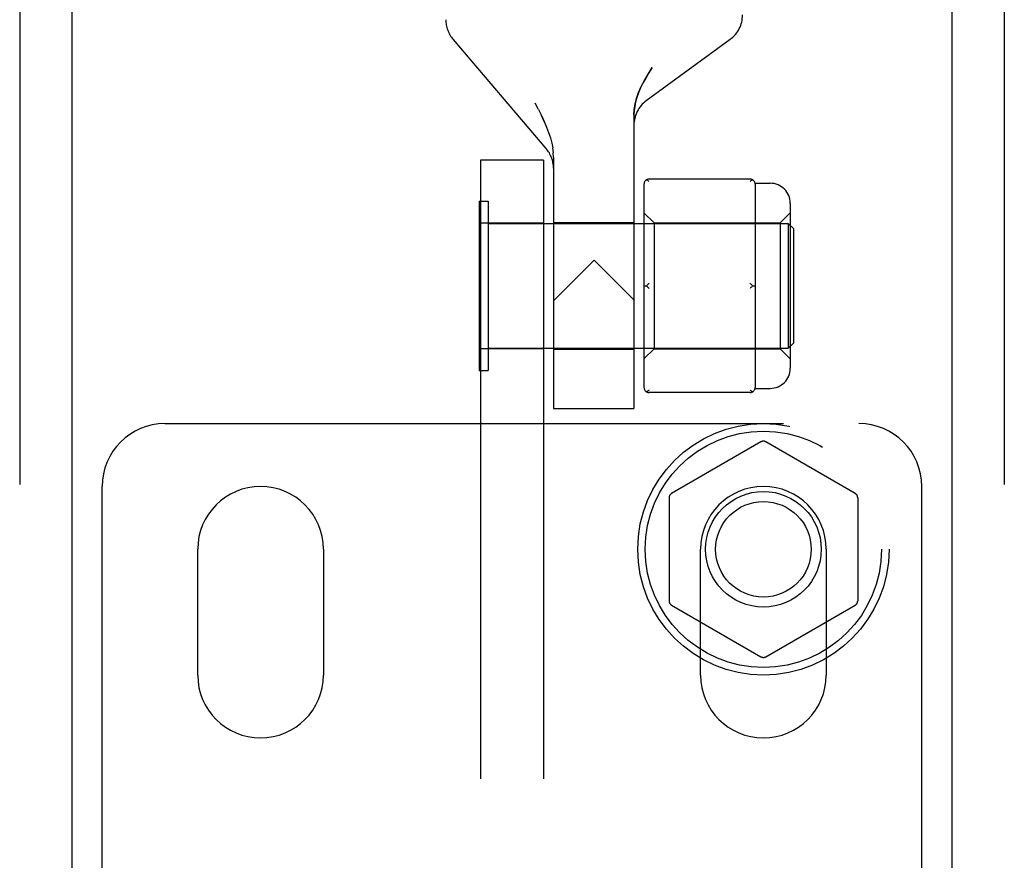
# Model space of a CAD drawing. Header units: inches. Extents: x 0 to 224, y 0 to 145.
# Tile 49 of 83: x 100.87 to 102.83, y 55.38 to 57.05. Entities that reach past the tile are written whole.
import ezdxf

# ---------------------------------------------------------------- set-up
doc = ezdxf.new("R2010")
doc.units = ezdxf.units.IN
doc.header["$LTSCALE"] = 12.302632
doc.header["$MEASUREMENT"] = 0
doc.linetypes.add('HIDDEN', pattern=[0.2, 0.1, -0.1])
for name, color, linetype in [('DEFAULT_2', 8, 'HIDDEN'), ('DOOR_2_ASSEMBLY', 7, 'CONTINUOUS'), ('MAIN_DOOR_ASSEMBLY', 7, 'CONTINUOUS')]:
    doc.layers.add(name, color=color, linetype=linetype)

msp = doc.modelspace()

# ---------------------------------------------------------------- linework, layer by layer
at = {"layer": 'DEFAULT_2', "color": 8, "linetype": 'HIDDEN'}
for p, q in [((101.9173, 56.7969), (101.732, 57.0145)), ((102.2831, 57.0143), (102.1162, 56.8921)), ((101.9019, 56.8747), (101.8955, 56.8871)), ((101.9131, 56.851), (101.9078, 56.8627)), ((102.0916, 56.8639), (102.0916, 56.2801)), ((101.9131, 56.851), (101.9179, 56.8397)), ((101.9179, 56.8397), (101.922, 56.8287)), ((101.922, 56.8288), (101.9255, 56.8182)), ((101.9254, 56.8182), (101.9281, 56.808)), ((101.9281, 56.8081), (101.9301, 56.7982)), ((101.93, 56.7983), (101.9312, 56.7886)), ((101.9316, 56.7792), (101.9312, 56.7887)), ((101.9116, 56.7741), (101.7866, 56.7741)), ((101.7866, 56.7741), (101.7866, 51.5241)), ((101.9116, 56.7741), (101.9116, 51.5241)), ((101.9316, 56.7792), (101.9316, 56.2801)), ((102.1116, 56.7263), (102.1116, 56.3219)), ((102.3226, 56.7363), (102.1216, 56.7363)), ((102.3325, 56.7281), (102.3626, 56.7281)), ((102.3326, 56.7263), (102.3326, 56.6488)), ((101.7836, 56.6926), (101.8016, 56.6926)), ((101.7836, 56.6926), (101.7836, 56.3556)), ((101.8016, 56.6926), (101.8016, 56.3556)), ((102.4026, 56.6881), (102.4026, 56.3601)), ((102.1116, 56.6691), (102.1316, 56.6491)), ((102.3826, 56.6491), (102.4026, 56.6691)), ((101.7866, 56.6491), (101.9116, 56.6491)), ((101.8016, 56.6481), (102.3986, 56.6481)), ((101.9316, 56.6501), (102.0916, 56.6501)), ((102.1316, 56.6491), (102.3826, 56.6491)), ((102.1316, 56.6491), (102.1316, 56.3991)), ((102.3826, 56.6491), (102.3826, 56.3991)), ((102.4086, 56.6381), (102.3986, 56.6481)), ((102.3986, 56.6481), (102.3986, 56.4001)), ((102.4086, 56.6381), (102.4086, 56.4101)), ((102.3326, 56.6016), (102.3326, 56.4466)), ((102.0126, 56.5751), (101.9316, 56.4941)), ((102.0916, 56.4961), (102.0126, 56.5751)), ((102.1116, 56.5241), (102.1166, 56.5241)), ((102.3276, 56.5241), (102.3326, 56.5241)), ((102.4086, 56.4101), (102.3986, 56.4001)), ((101.9116, 56.3991), (101.7866, 56.3991)), ((101.8016, 56.4001), (102.3986, 56.4001)), ((101.9316, 56.3981), (102.0916, 56.3981)), ((102.1116, 56.3791), (102.1316, 56.3991)), ((102.1316, 56.3991), (102.3826, 56.3991)), ((102.3326, 56.3994), (102.3326, 56.3219)), ((102.3826, 56.3991), (102.4026, 56.3791)), ((101.7836, 56.3556), (101.8016, 56.3556)), ((102.3325, 56.3201), (102.3626, 56.3201)), ((102.3226, 56.3119), (102.1216, 56.3119)), ((101.9316, 56.2801), (102.0916, 56.2801)), ((101.1591, 56.2501), (102.5391, 56.2501)), ((102.3441, 56.2137), (102.1666, 56.1112)), ((102.5316, 56.1112), (102.3541, 56.2137)), ((101.0341, 55.2763), (101.0341, 56.1251)), ((102.6641, 55.2763), (102.6641, 56.1251)), ((102.1616, 56.1026), (102.1616, 55.8976)), ((102.5366, 56.1026), (102.5366, 55.8976)), ((101.2241, 55.7501), (101.2241, 56.0001)), ((101.4741, 56.0001), (101.4741, 55.7501)), ((102.2241, 55.7501), (102.2241, 56.0001)), ((102.4741, 56.0001), (102.4741, 55.7501)), ((102.1666, 55.889), (102.3441, 55.7865)), ((102.3541, 55.7865), (102.5316, 55.889))]:
    msp.add_line(p, q, dxfattribs=at)
for points in [[(102.0916, 56.8639), (102.0922, 56.8745), (102.0939, 56.8854), (102.0968, 56.8967), (102.1009, 56.9083), (102.1061, 56.9202), (102.1124, 56.9324), (102.1198, 56.945), (102.1282, 56.958)], [(102.1282, 56.958), (102.1213, 56.9474), (102.1151, 56.9371), (102.1096, 56.9272), (102.1049, 56.9176), (102.1008, 56.9081), (102.0975, 56.8989), (102.0949, 56.8897), (102.0931, 56.8808), (102.092, 56.8722), (102.0916, 56.8639)], [(101.9019, 56.8747), (101.9078, 56.8627), (101.9131, 56.851)], [(102.1216, 56.7313), (102.1208, 56.732), (102.1199, 56.7327), (102.1191, 56.7333), (102.1183, 56.7339), (102.1174, 56.7344), (102.1166, 56.7349)], [(102.3276, 56.7349), (102.3268, 56.7344), (102.326, 56.7339), (102.3252, 56.7333), (102.3243, 56.7327), (102.3235, 56.732), (102.3226, 56.7313)], [(102.3326, 56.6488), (102.3326, 56.6415), (102.3325, 56.634), (102.3325, 56.6261), (102.3325, 56.618), (102.3326, 56.6099), (102.3326, 56.6016)], [(102.1216, 56.5291), (102.1208, 56.5283), (102.1199, 56.5276), (102.1191, 56.5267), (102.1183, 56.5259), (102.1174, 56.525), (102.1166, 56.5241)], [(102.3276, 56.5241), (102.3268, 56.525), (102.326, 56.5259), (102.3252, 56.5267), (102.3243, 56.5276), (102.3235, 56.5283), (102.3226, 56.5291)], [(102.1216, 56.5191), (102.1208, 56.5199), (102.1199, 56.5206), (102.1191, 56.5215), (102.1183, 56.5223), (102.1174, 56.5232), (102.1166, 56.5241)], [(102.3276, 56.5241), (102.3268, 56.5232), (102.326, 56.5223), (102.3252, 56.5215), (102.3243, 56.5206), (102.3235, 56.5199), (102.3226, 56.5191)], [(102.3326, 56.4466), (102.3326, 56.4383), (102.3325, 56.4302), (102.3325, 56.4221), (102.3325, 56.4142), (102.3326, 56.4067), (102.3326, 56.3994)], [(102.1216, 56.3169), (102.1208, 56.3162), (102.1199, 56.3155), (102.1191, 56.3149), (102.1183, 56.3143), (102.1174, 56.3137), (102.1166, 56.3133)], [(102.3276, 56.3133), (102.3268, 56.3137), (102.326, 56.3143), (102.3252, 56.3149), (102.3243, 56.3155), (102.3235, 56.3162), (102.3226, 56.3169)]]:
    msp.add_lwpolyline(points, dxfattribs=at)
for radius in [0.25, 0.235, 0.115, 0.095]:
    msp.add_circle((102.3491, 56.0001), radius, dxfattribs=at)
for centre, radius, start, end in [((102.2476, 57.0627), 0.06, 306.2189, 0.0001), ((101.7776, 57.0534), 0.06, 179.9998, 220.4307), ((102.1516, 56.8437), 0.06, 126.2189, 180), ((101.8716, 56.758), 0.06, 360, 40.431), ((102.1216, 56.7263), 0.01, 90, 180), ((102.3226, 56.7263), 0.01, 0, 90), ((102.3626, 56.6881), 0.04, 0, 90), ((102.3626, 56.3601), 0.04, 270, 360), ((102.1216, 56.3219), 0.01, 180, 270), ((102.3226, 56.3219), 0.01, 270, 360), ((101.1591, 56.1251), 0.125, 90, 180), ((102.5391, 56.1251), 0.125, 0, 90), ((102.3491, 56.2051), 0.01, 60.0037, 119.9986), ((101.3491, 56.0001), 0.125, 0, 180), ((102.3491, 56.0001), 0.125, 0, 180), ((102.1716, 56.1026), 0.01, 120.0031, 179.9988), ((102.5266, 56.1026), 0.01, 0.0034, 59.9992), ((102.1716, 55.8976), 0.01, 180.0034, 239.9992), ((102.5266, 55.8976), 0.01, 300.0031, 359.9988), ((102.3491, 55.7951), 0.01, 240.0037, 299.9986), ((101.3491, 55.7501), 0.125, 180, 360), ((102.3491, 55.7501), 0.125, 180, 360)]:
    msp.add_arc(centre, radius, start, end, dxfattribs=at)
at = {"layer": 'DOOR_2_ASSEMBLY', "color": 8, "linetype": 'HIDDEN'}
msp.add_line((100.8701, 62.2801), (100.8701, 45.4701), dxfattribs=at)
at = {"layer": 'DOOR_2_ASSEMBLY', "color": 3, "linetype": 'Continuous'}
msp.add_line((100.9741, 62.1251), (100.9741, 45.6251), dxfattribs=at)
at = {"layer": 'MAIN_DOOR_ASSEMBLY', "color": 8, "linetype": 'HIDDEN'}
msp.add_line((102.8281, 62.2801), (102.8281, 45.4701), dxfattribs=at)
at = {"layer": 'MAIN_DOOR_ASSEMBLY', "color": 3, "linetype": 'Continuous'}
msp.add_line((102.7241, 62.1251), (102.7241, 45.6251), dxfattribs=at)

doc.saveas('drawing.dxf')
